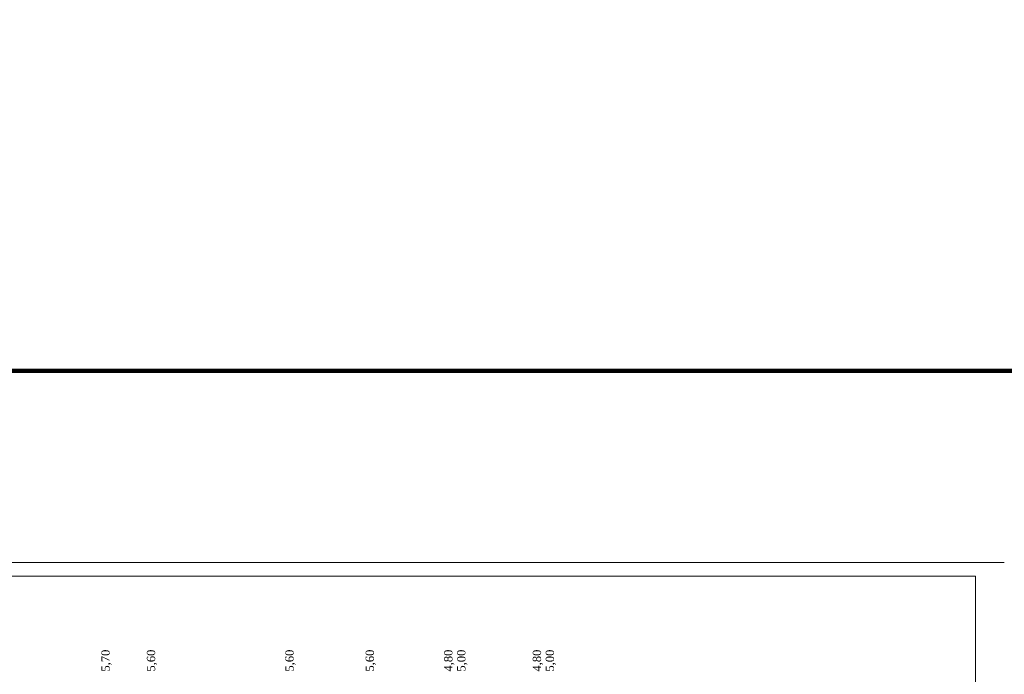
# Model space of a CAD drawing. Extents: x 0 to 362422, y 0 to 4201735.
# Tile 89 of 256: x 360627 to 360982, y 4199954 to 4200190. Entities that reach past the tile are written whole.
import ezdxf

# ---------------------------------------------------------------- set-up
doc = ezdxf.new("R2010")
doc.units = 0
doc.header["$LTSCALE"] = 0.5
doc.header["$MEASUREMENT"] = 0
doc.layers.add('.', color=7, linetype='Continuous', lineweight=15)
doc.layers.add('ХХХ автодор (К)', color=7, linetype='ИК_Водопровод -------в--------')
doc.layers.add('ХХХ оформление', color=7, linetype='ИК_Водопровод -------в--------')
doc.styles.add('5mm', font='simplex', dxfattribs={"height": 5})
doc.linetypes.add('ИК_Водопровод -------в--------', pattern='A,9,-0.6,["В",Standard,S=1.2,R=0,X=0,Y=-0.6],-1.2', length=10.8)

msp = doc.modelspace()

# ---------------------------------------------------------------- hatches: boundary and pattern name
at = {"layer": '.', "ltscale": 0.149071}
h = msp.add_hatch(color=256, dxfattribs=at)
h.dxf.hatch_style = 1
h.set_gradient(color1=(255, 255, 255), tint=1)
h.paths.add_polyline_path([(359890.241, 4200063.476), (362234.445, 4200063.476), (362234.349, 4201313.892), (359890.241, 4201328.891)], flags=17)
h.paths.add_polyline_path([(359890.241, 4200063.476), (362234.445, 4200063.476), (362234.445, 4201313.891), (359890.241, 4201328.891)], flags=17)

# ---------------------------------------------------------------- linework, layer by layer
at = {"layer": 'Defpoints', "color": 0, "lineweight": 13}
for p, q in [((359884.44, 4199994.223, 267.491), (360982.231, 4199994.223, 267.491)), ((359904.44, 4199989.223, 267.491), (360971.817, 4199989.223, 267.491)), ((360971.817, 4199579.223, 267.491), (360971.817, 4199989.223, 267.491))]:
    msp.add_line(p, q, dxfattribs=at)
at = {"layer": 'ХХХ автодор (К)', "linetype": 'ByBlock', "ltscale": 2, "elevation": 533.015}
msp.add_lwpolyline([(359890.241, 4200063.476), (362234.445, 4200063.476), (362234.349, 4201313.892), (359890.241, 4201328.891)], close=True, dxfattribs=at)
msp.add_lwpolyline([(359890.241, 4200063.476), (362234.445, 4200063.476), (362234.349, 4201313.892), (359890.241, 4201328.891)], close=True, dxfattribs=at)
at = {"layer": 'ХХХ оформление', "color": 12, "linetype": 'ByBlock', "ltscale": 1000, "const_width": 1.5, "elevation": 533.015}
msp.add_lwpolyline([(359890.241, 4200063.476), (362234.445, 4200063.476), (362234.445, 4201313.891), (359890.241, 4201328.891)], close=True, dxfattribs=at)
msp.add_lwpolyline([(359890.241, 4200063.476), (362234.445, 4200063.476), (362234.445, 4201313.891), (359890.241, 4201328.891)], close=True, dxfattribs=at)

# ---------------------------------------------------------------- texts
at = {"color": 1, "char_height": 3, "width": 15.34295, "attachment_point": 1, "rotation": 90, "style": '5mm'}
for s, insert in [('\\pxt0,1;{\\fTimes New Roman|b0|i0|c204|p18;5,70}', (360656.218, 4199954.785, 267.491)), ('\\pxt0,1;{\\fTimes New Roman|b0|i0|c204|p18;5,60}', (360672.65, 4199954.785, 267.491)), ('\\pxt0,1;{\\fTimes New Roman|b0|i0|c204|p18;5,60}', (360722.65, 4199954.785)), ('\\pxt0,1;{\\fTimes New Roman|b0|i0|c204|p18;5,60}', (360751.65, 4199954.785)), ('\\pxt0,1;{\\fTimes New Roman|b0|i0|c204|p18;4,80}', (360779.983, 4199954.785)), ('\\pxt0,1;{\\fTimes New Roman|b0|i0|c204|p18;5,00}', (360784.667, 4199954.785)), ('\\pxt0,1;{\\fTimes New Roman|b0|i0|c204|p18;4,80}', (360811.983, 4199954.785)), ('\\pxt0,1;{\\fTimes New Roman|b0|i0|c204|p18;5,00}', (360816.667, 4199954.785))]:
    msp.add_mtext(s, dxfattribs=dict(at, insert=insert))

doc.saveas('drawing.dxf')
